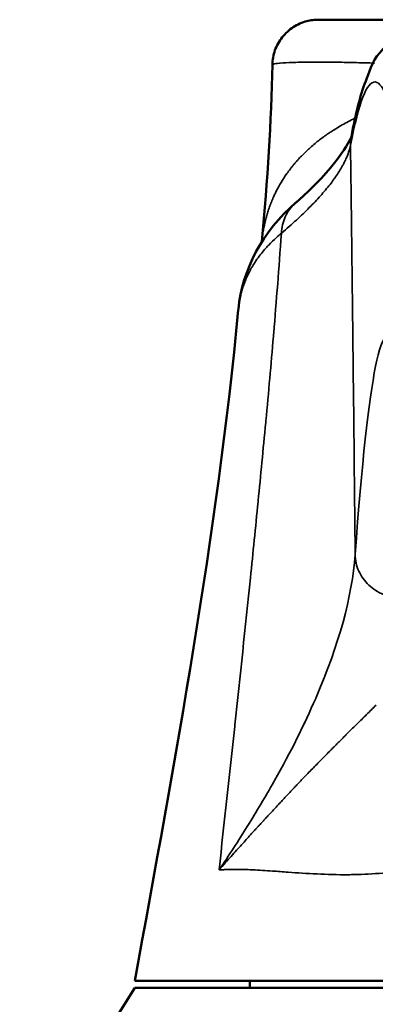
# Model space of a CAD drawing. Header units: inches. Extents: x 0 to 136, y 2 to 86.
# Tile 13 of 144: x 39.343 to 39.951, y 19.146 to 20.828. Entities that reach past the tile are written whole.
import ezdxf

# ---------------------------------------------------------------- set-up
doc = ezdxf.new("R2010")
doc.units = ezdxf.units.IN
doc.header["$LTSCALE"] = 4
doc.header["$MEASUREMENT"] = 0
doc.layers.add('Visible (ANSI)', color=7, linetype='Continuous', lineweight=50)
doc.layers.add('Visible Narrow (ANSI)', color=7, linetype='Continuous', lineweight=35)

msp = doc.modelspace()

# ---------------------------------------------------------------- linework, layer by layer
at = {"layer": 'Visible (ANSI)'}
for p, q in [((39.8535, 20.8275), (40.8002, 20.8275)), ((39.7748, 20.7505), (39.7748, 20.7505)), ((39.8154, 20.5155), (39.8154, 20.5155)), ((39.7923, 20.4776), (39.7923, 20.4777)), ((39.8046, 20.4751), (39.8046, 20.4751)), ((39.783, 20.4565), (39.783, 20.4566)), ((39.7552, 20.4273), (39.7552, 20.4273)), ((39.8298, 19.6261), (39.8298, 19.6262)), ((39.3426, 18.859), (39.5394, 19.174)), ((40.184, 19.1858), (39.5394, 19.1858)), ((39.5394, 19.174), (41.1143, 19.174)), ((39.7363, 19.174), (39.7363, 19.1858))]:
    msp.add_line(p, q, dxfattribs=at)
for points, knots in [([(39.7748, 20.7505), (39.775, 20.7589), (39.7765, 20.7673), (39.7822, 20.7833), (39.7864, 20.7909), (39.797, 20.8043), (39.8035, 20.8102), (39.8177, 20.8195), (39.8257, 20.823), (39.8371, 20.8259), (39.8404, 20.8265), (39.8469, 20.8273), (39.8502, 20.8275), (39.8535, 20.8275)], [0, 0, 0, 0, 0.0637688, 0.0637688, 0.1287341, 0.1287341, 0.1937033, 0.1937033, 0.2585382, 0.2585382, 0.2833569, 0.2833569, 0.3085699, 0.3085699, 0.3085699, 0.3085699]), ([(39.9099, 20.628), (39.9172, 20.6665), (39.9244, 20.6964), (39.9447, 20.749), (39.9566, 20.8), (40.0288, 20.8)], [0, 0, 0, 0, 2.032568, 2.032568, 4.075039, 4.075039, 4.075039, 4.075039])]:
    msp.add_open_spline(points, degree=3, knots=knots, dxfattribs=at)
for points in [[(39.7567, 20.4485), (39.7669, 20.5539), (39.7727, 20.6532), (39.7748, 20.7505)], [(39.8154, 20.5155), (39.8821, 20.5728), (39.9087, 20.6219), (39.9099, 20.628)], [(39.7167, 20.333), (39.7235, 20.4004), (39.7572, 20.4655), (39.815, 20.5152)], [(39.5394, 19.1858), (39.6079, 19.558), (39.6799, 19.9484), (39.7166, 20.3318)]]:
    msp.add_open_spline(points, degree=3, dxfattribs=at)
at = {"layer": 'Visible Narrow (ANSI)'}
msp.add_ellipse((39.9728, 13.9061), major_axis=(0, 6.382), ratio=0.026177, start_param=6.195662, end_param=6.627344, dxfattribs=at)
for points, knots in [([(39.7748, 20.7505), (39.7748, 20.7506), (39.7748, 20.7506), (39.7748, 20.7506), (39.7748, 20.7509), (39.7753, 20.7513), (39.7763, 20.7516), (39.7764, 20.7516), (39.7766, 20.7517), (39.7768, 20.7517), (39.7787, 20.7522), (39.7822, 20.7527), (39.7872, 20.7532), (39.7876, 20.7532), (39.788, 20.7533), (39.7884, 20.7533), (39.7938, 20.7538), (39.8008, 20.7542), (39.8097, 20.7545), (39.8103, 20.7545), (39.8108, 20.7545), (39.8114, 20.7545), (39.8207, 20.7548), (39.8318, 20.7551), (39.8454, 20.7551), (39.846, 20.7551), (39.8467, 20.7551), (39.8474, 20.7551), (39.8546, 20.7552), (39.8625, 20.7551), (39.8712, 20.7551), (39.8792, 20.755), (39.8879, 20.7549), (39.8974, 20.7547), (39.8981, 20.7547), (39.8989, 20.7547), (39.8996, 20.7547), (39.9093, 20.7545), (39.9198, 20.7542), (39.9314, 20.7539), (39.9321, 20.7539), (39.9329, 20.7539), (39.9336, 20.7538), (39.9387, 20.7537), (39.944, 20.7535), (39.9496, 20.7533)], [0.0239766, 0.0239766, 0.0239766, 0.0239766, 0.0256457, 0.0256457, 0.0256457, 0.0572664, 0.0572664, 0.0572664, 0.0625, 0.0625, 0.0625, 0.120503, 0.120503, 0.120503, 0.125, 0.125, 0.125, 0.1837556, 0.1837556, 0.1837556, 0.1875, 0.1875, 0.1875, 0.2470046, 0.2470046, 0.2470046, 0.25, 0.25, 0.25, 0.28125, 0.28125, 0.28125, 0.3102524, 0.3102524, 0.3102524, 0.3125, 0.3125, 0.3125, 0.3418781, 0.3418781, 0.3418781, 0.34375, 0.34375, 0.34375, 0.356634, 0.356634, 0.356634, 0.356634]), ([(39.9085, 20.6131), (39.9225, 20.6864), (39.9367, 20.7225), (39.9508, 20.7212), (39.965, 20.7199), (39.9791, 20.6812), (39.9932, 20.6054)], [0, 0, 0, 0, 0.5, 0.5, 0.5, 1, 1, 1, 1]), ([(39.7567, 20.4485), (39.7568, 20.4498), (39.7569, 20.4511), (39.7571, 20.4524), (39.7573, 20.4539), (39.7575, 20.4555), (39.7577, 20.457), (39.7579, 20.4584), (39.758, 20.4596), (39.7582, 20.4608), (39.7584, 20.4621), (39.7586, 20.4634), (39.7588, 20.4648), (39.7593, 20.4674), (39.7598, 20.4701), (39.7603, 20.4727), (39.7613, 20.478), (39.7626, 20.4834), (39.7641, 20.4889), (39.7648, 20.4917), (39.7656, 20.4944), (39.7664, 20.4972), (39.7673, 20.4999), (39.7682, 20.5027), (39.7692, 20.5055), (39.7701, 20.5083), (39.7712, 20.5111), (39.7723, 20.5139), (39.7728, 20.5153), (39.7734, 20.5168), (39.774, 20.5182), (39.7743, 20.5189), (39.7745, 20.5195), (39.7749, 20.5203), (39.7752, 20.521), (39.7755, 20.5218), (39.7758, 20.5224), (39.776, 20.523), (39.7762, 20.5234), (39.7764, 20.5239), (39.7767, 20.5244), (39.7769, 20.525), (39.7771, 20.5255), (39.7776, 20.5265), (39.7781, 20.5276), (39.7786, 20.5287), (39.7796, 20.5308), (39.7807, 20.533), (39.7818, 20.5353), (39.783, 20.5375), (39.7842, 20.5398), (39.7855, 20.5422), (39.7868, 20.5446), (39.7882, 20.547), (39.7897, 20.5495), (39.7926, 20.5544), (39.7959, 20.5595), (39.7997, 20.5648), (39.8016, 20.5674), (39.8036, 20.5701), (39.8056, 20.5728), (39.8067, 20.5742), (39.8077, 20.5755), (39.8089, 20.577), (39.81, 20.5784), (39.8112, 20.5798), (39.8123, 20.5811), (39.8134, 20.5824), (39.8143, 20.5835), (39.8153, 20.5846), (39.8162, 20.5857), (39.8173, 20.5868), (39.8183, 20.588), (39.8204, 20.5903), (39.8225, 20.5925), (39.8246, 20.5947), (39.8268, 20.597), (39.829, 20.5992), (39.8313, 20.6013), (39.8335, 20.6035), (39.8358, 20.6056), (39.8382, 20.6078), (39.8406, 20.61), (39.8432, 20.6122), (39.8458, 20.6144), (39.8484, 20.6166), (39.851, 20.6187), (39.8537, 20.6208), (39.8563, 20.6228), (39.859, 20.6248), (39.8617, 20.6268), (39.8631, 20.6278), (39.8644, 20.6288), (39.8658, 20.6298), (39.8665, 20.6302), (39.8672, 20.6307), (39.8679, 20.6312), (39.8685, 20.6317), (39.8691, 20.6321), (39.8699, 20.6326), (39.8707, 20.6332), (39.8717, 20.6338), (39.8726, 20.6344), (39.8735, 20.635), (39.8744, 20.6356), (39.8753, 20.6362), (39.877, 20.6373), (39.8788, 20.6385), (39.8806, 20.6396), (39.8842, 20.6419), (39.8878, 20.6441), (39.8914, 20.6461), (39.8986, 20.6503), (39.9058, 20.6542), (39.913, 20.6578), (39.9141, 20.6583), (39.9153, 20.6589), (39.9164, 20.6595)], [0.1178503, 0.1178503, 0.1178503, 0.1178503, 0.1210938, 0.1210938, 0.1210938, 0.125, 0.125, 0.125, 0.1289062, 0.1289062, 0.1289062, 0.1328125, 0.1328125, 0.1328125, 0.140625, 0.140625, 0.140625, 0.15625, 0.15625, 0.15625, 0.1640625, 0.1640625, 0.1640625, 0.171875, 0.171875, 0.171875, 0.1796875, 0.1796875, 0.1796875, 0.1835938, 0.1835938, 0.1835938, 0.1855469, 0.1855469, 0.1855469, 0.1875, 0.1875, 0.1875, 0.1894531, 0.1894531, 0.1894531, 0.1914062, 0.1914062, 0.1914062, 0.1953125, 0.1953125, 0.1953125, 0.203125, 0.203125, 0.203125, 0.2109375, 0.2109375, 0.2109375, 0.21875, 0.21875, 0.21875, 0.234375, 0.234375, 0.234375, 0.2421875, 0.2421875, 0.2421875, 0.2460938, 0.2460938, 0.2460938, 0.25, 0.25, 0.25, 0.2539062, 0.2539062, 0.2539062, 0.2578125, 0.2578125, 0.2578125, 0.265625, 0.265625, 0.265625, 0.2734375, 0.2734375, 0.2734375, 0.28125, 0.28125, 0.28125, 0.2890625, 0.2890625, 0.2890625, 0.296875, 0.296875, 0.296875, 0.3046875, 0.3046875, 0.3046875, 0.3085938, 0.3085938, 0.3085938, 0.3105469, 0.3105469, 0.3105469, 0.3125, 0.3125, 0.3125, 0.3144531, 0.3144531, 0.3144531, 0.3164062, 0.3164062, 0.3164062, 0.3203125, 0.3203125, 0.3203125, 0.328125, 0.328125, 0.328125, 0.34375, 0.34375, 0.34375, 0.3462303, 0.3462303, 0.3462303, 0.3462303]), ([(39.9085, 20.6131), (39.9069, 20.6054), (39.9042, 20.5975), (39.9006, 20.5896), (39.9001, 20.5883), (39.8994, 20.587), (39.8988, 20.5857), (39.8982, 20.5844), (39.8975, 20.5831), (39.8968, 20.5817), (39.8961, 20.5804), (39.8953, 20.5788), (39.8944, 20.5774), (39.891, 20.5712), (39.8871, 20.5652), (39.8828, 20.559), (39.8819, 20.5577), (39.881, 20.5564), (39.8801, 20.5552), (39.878, 20.5522), (39.8758, 20.5493), (39.8734, 20.5462), (39.8709, 20.5431), (39.8683, 20.5398), (39.8656, 20.5366), (39.8628, 20.5333), (39.86, 20.53), (39.8571, 20.5267), (39.8512, 20.5201), (39.8448, 20.5133), (39.838, 20.5065), (39.8311, 20.4996), (39.8239, 20.4926), (39.8159, 20.4853), (39.808, 20.4781), (39.7995, 20.4705), (39.7903, 20.4627)], [0, 0, 0, 0, 0.1875, 0.1875, 0.1875, 0.21875, 0.21875, 0.21875, 0.25, 0.25, 0.25, 0.28125, 0.28125, 0.28125, 0.41081, 0.41081, 0.41081, 0.4375, 0.4375, 0.4375, 0.5, 0.5, 0.5, 0.5625, 0.5625, 0.5625, 0.625, 0.625, 0.625, 0.75, 0.75, 0.75, 0.875, 0.875, 0.875, 1, 1, 1, 1]), ([(39.9085, 20.6131), (39.9085, 20.6118), (39.9085, 20.6104), (39.9085, 20.609), (39.9087, 20.5925), (39.9089, 20.5767), (39.9091, 20.5615), (39.9093, 20.5462), (39.9095, 20.5316), (39.9097, 20.5177), (39.91, 20.4901), (39.9103, 20.4653), (39.9106, 20.4434), (39.9106, 20.4427), (39.9106, 20.442), (39.9106, 20.4414), (39.9106, 20.4412), (39.9106, 20.4411), (39.9106, 20.4408), (39.9106, 20.439), (39.9107, 20.4372), (39.9107, 20.4354), (39.9112, 20.3922), (39.9117, 20.3499), (39.9122, 20.3084), (39.9123, 20.2963), (39.9125, 20.2843), (39.9126, 20.2723), (39.9126, 20.2706), (39.9126, 20.2689), (39.9127, 20.2671), (39.9135, 20.196), (39.9143, 20.1241), (39.915, 20.0515), (39.9155, 20.006), (39.916, 19.9601), (39.9164, 19.9139)], [0, 0, 0, 0, 0.004917, 0.004917, 0.004917, 0.064567, 0.064567, 0.064567, 0.125, 0.125, 0.125, 0.245184, 0.245184, 0.245184, 0.249023, 0.249023, 0.249023, 0.25, 0.25, 0.25, 0.257598, 0.257598, 0.257598, 0.4392, 0.4392, 0.4392, 0.492188, 0.492188, 0.492188, 0.5, 0.5, 0.5, 0.807344, 0.807344, 0.807344, 1, 1, 1, 1]), ([(39.8154, 20.5155), (39.8148, 20.515), (39.8142, 20.5145), (39.8136, 20.514), (39.8066, 20.5076), (39.8009, 20.4997), (39.7969, 20.4909), (39.7929, 20.4821), (39.7906, 20.4725), (39.7903, 20.4627)], [0.0682855, 0.0682855, 0.0682855, 0.0682855, 0.1045132, 0.1045132, 0.1045132, 0.5522566, 0.5522566, 0.5522566, 0.9999999, 0.9999999, 0.9999999, 0.9999999]), ([(39.7903, 20.4627), (39.7881, 20.4317), (39.786, 20.4034), (39.7839, 20.3765), (39.7816, 20.3468), (39.7793, 20.319), (39.7771, 20.2924), (39.7769, 20.2905), (39.7768, 20.2886), (39.7766, 20.2867), (39.7745, 20.2622), (39.7725, 20.2384), (39.7704, 20.2153), (39.7682, 20.1904), (39.766, 20.1663), (39.7638, 20.1426), (39.7637, 20.1415), (39.7636, 20.1404), (39.7634, 20.1393), (39.7591, 20.0931), (39.7548, 20.0488), (39.7505, 20.0054), (39.7505, 20.0049), (39.7504, 20.0044), (39.7504, 20.0039), (39.746, 19.9599), (39.7417, 19.9169), (39.7373, 19.8744), (39.7285, 19.7892), (39.7196, 19.7059), (39.7107, 19.623), (39.7106, 19.622), (39.7105, 19.621), (39.7104, 19.62), (39.7015, 19.5381), (39.6926, 19.4566), (39.6836, 19.3751)], [0, 0, 0, 0, 0.0571966, 0.0571966, 0.0571966, 0.1204856, 0.1204856, 0.1204856, 0.125, 0.125, 0.125, 0.1838239, 0.1838239, 0.1838239, 0.2470035, 0.2470035, 0.2470035, 0.25, 0.25, 0.25, 0.3735008, 0.3735008, 0.3735008, 0.375, 0.375, 0.375, 0.5, 0.5, 0.5, 0.75, 0.75, 0.75, 0.7530011, 0.7530011, 0.7530011, 1, 1, 1, 1]), ([(39.7903, 20.4627), (39.7879, 20.4608), (39.7848, 20.4581), (39.7811, 20.4548), (39.7774, 20.4515), (39.7731, 20.4474), (39.7685, 20.4426), (39.7679, 20.442), (39.7673, 20.4413), (39.7666, 20.4406), (39.7649, 20.4388), (39.7632, 20.4369), (39.7614, 20.4348), (39.759, 20.4321), (39.7566, 20.4291), (39.7541, 20.4259), (39.7516, 20.4227), (39.7491, 20.4193), (39.7467, 20.4157), (39.7455, 20.4138), (39.7443, 20.412), (39.7431, 20.4101), (39.7429, 20.4098), (39.7427, 20.4094), (39.7425, 20.4091), (39.7421, 20.4085), (39.7417, 20.4078), (39.7413, 20.4072), (39.7407, 20.4061), (39.7401, 20.4051), (39.7395, 20.4042), (39.739, 20.4033), (39.7386, 20.4025), (39.7382, 20.4018), (39.7378, 20.401), (39.7373, 20.4002), (39.7369, 20.3994), (39.736, 20.3978), (39.7352, 20.3962), (39.7344, 20.3946), (39.7329, 20.3915), (39.7315, 20.3885), (39.7302, 20.3855), (39.7289, 20.3825), (39.7278, 20.3795), (39.7267, 20.3766), (39.7266, 20.3765), (39.7266, 20.3763), (39.7265, 20.3761), (39.7255, 20.3734), (39.7246, 20.3708), (39.7238, 20.3682), (39.723, 20.3655), (39.7222, 20.3628), (39.7216, 20.3602), (39.7209, 20.3576), (39.7203, 20.355), (39.7198, 20.3526), (39.7192, 20.3501), (39.7188, 20.3477), (39.7184, 20.3454), (39.7182, 20.3442), (39.718, 20.3431), (39.7178, 20.3419), (39.7178, 20.3414), (39.7177, 20.3408), (39.7176, 20.3403), (39.7175, 20.3398), (39.7175, 20.3393), (39.7174, 20.3386), (39.7173, 20.3379), (39.7172, 20.337), (39.7171, 20.3362), (39.717, 20.3353), (39.7169, 20.3345), (39.7168, 20.3337), (39.7167, 20.3331), (39.7167, 20.3325), (39.7166, 20.3318)], [0, 0, 0, 0, 0.0625, 0.0625, 0.0625, 0.125, 0.125, 0.125, 0.1335385, 0.1335385, 0.1335385, 0.15625, 0.15625, 0.15625, 0.1875, 0.1875, 0.1875, 0.21875, 0.21875, 0.21875, 0.234375, 0.234375, 0.234375, 0.2370261, 0.2370261, 0.2370261, 0.2421875, 0.2421875, 0.2421875, 0.25, 0.25, 0.25, 0.2578125, 0.2578125, 0.2578125, 0.265625, 0.265625, 0.265625, 0.28125, 0.28125, 0.28125, 0.3125, 0.3125, 0.3125, 0.34375, 0.34375, 0.34375, 0.3456164, 0.3456164, 0.3456164, 0.375, 0.375, 0.375, 0.40625, 0.40625, 0.40625, 0.4375, 0.4375, 0.4375, 0.46875, 0.46875, 0.46875, 0.484375, 0.484375, 0.484375, 0.4921875, 0.4921875, 0.4921875, 0.5, 0.5, 0.5, 0.5078125, 0.5078125, 0.5078125, 0.515625, 0.515625, 0.515625, 0.5218947, 0.5218947, 0.5218947, 0.5218947]), ([(39.9164, 19.9139), (39.9111, 19.8416), (39.8886, 19.76), (39.8496, 19.6698), (39.8494, 19.6692), (39.8492, 19.6687), (39.8489, 19.6682), (39.8296, 19.6235), (39.8061, 19.5768), (39.7787, 19.528), (39.7782, 19.5271), (39.7777, 19.5263), (39.7772, 19.5254), (39.7631, 19.5005), (39.748, 19.4751), (39.732, 19.4494), (39.7167, 19.4249), (39.7006, 19.4001), (39.6836, 19.3751)], [0, 0, 0, 0, 0.5, 0.5, 0.5, 0.502999, 0.502999, 0.502999, 0.75, 0.75, 0.75, 0.7545042, 0.7545042, 0.7545042, 0.8802789, 0.8802789, 0.8802789, 1, 1, 1, 1]), ([(39.9164, 19.9139), (39.9165, 19.9043), (39.9186, 19.8946), (39.9266, 19.8768), (39.9324, 19.8686), (39.947, 19.8549), (39.9557, 19.8494), (39.9746, 19.8419), (39.9849, 19.8399), (39.9951, 19.8398)], [0, 0, 0, 0, 0.25, 0.25, 0.5, 0.5, 0.75, 0.75, 1, 1, 1, 1]), ([(39.6836, 19.3751), (39.691, 19.3834), (39.6978, 19.3911), (39.7043, 19.3983), (39.7107, 19.4055), (39.7167, 19.4122), (39.7222, 19.4183), (39.725, 19.4214), (39.7277, 19.4243), (39.7302, 19.4272), (39.7319, 19.4291), (39.7336, 19.4309), (39.7352, 19.4327), (39.736, 19.4336), (39.7368, 19.4344), (39.7375, 19.4352), (39.7399, 19.4378), (39.7421, 19.4403), (39.7442, 19.4426), (39.7453, 19.4438), (39.7463, 19.4449), (39.7473, 19.446), (39.7478, 19.4466), (39.7484, 19.4471), (39.7488, 19.4476), (39.7493, 19.4481), (39.7496, 19.4485), (39.7503, 19.4492), (39.7509, 19.4499), (39.7518, 19.4509), (39.7526, 19.4518), (39.7534, 19.4526), (39.7541, 19.4534), (39.7549, 19.4543), (39.7564, 19.4559), (39.7579, 19.4576), (39.7594, 19.4592), (39.7607, 19.4606), (39.762, 19.462), (39.7632, 19.4633), (39.7649, 19.4652), (39.7666, 19.467), (39.7683, 19.4688), (39.7712, 19.472), (39.7741, 19.4751), (39.7769, 19.4781), (39.7797, 19.4811), (39.7825, 19.4841), (39.7852, 19.487), (39.7863, 19.4882), (39.7875, 19.4894), (39.7886, 19.4906), (39.7928, 19.4951), (39.797, 19.4995), (39.8009, 19.5037), (39.8035, 19.5064), (39.8059, 19.509), (39.8084, 19.5116), (39.8096, 19.5129), (39.8109, 19.5142), (39.812, 19.5154), (39.8132, 19.5166), (39.8142, 19.5177), (39.8156, 19.5191), (39.8169, 19.5206), (39.8186, 19.5223), (39.8202, 19.524), (39.8218, 19.5257), (39.8233, 19.5272), (39.8248, 19.5288), (39.8277, 19.5319), (39.8307, 19.535), (39.8337, 19.538), (39.8343, 19.5386), (39.8349, 19.5393), (39.8355, 19.5399), (39.8407, 19.5453), (39.8458, 19.5505), (39.8507, 19.5555), (39.8561, 19.5611), (39.8615, 19.5665), (39.8666, 19.5717), (39.8691, 19.5743), (39.8716, 19.5768), (39.8742, 19.5793), (39.8754, 19.5806), (39.8767, 19.5819), (39.8779, 19.583), (39.879, 19.5842), (39.8801, 19.5852), (39.8815, 19.5867), (39.8829, 19.5881), (39.8847, 19.5899), (39.8864, 19.5916), (39.888, 19.5932), (39.8896, 19.5948), (39.8912, 19.5964), (39.8927, 19.5979), (39.8942, 19.5994), (39.8958, 19.6009), (39.8967, 19.6019), (39.8977, 19.6028), (39.8987, 19.6038), (39.8993, 19.6044), (39.9, 19.6051), (39.9006, 19.6057), (39.9069, 19.6119), (39.9129, 19.6179), (39.9188, 19.6237), (39.9247, 19.6295), (39.9305, 19.6352), (39.9361, 19.6407), (39.9416, 19.6462), (39.947, 19.6516), (39.9523, 19.6569)], [0, 0, 0, 0, 0.0625, 0.0625, 0.0625, 0.125, 0.125, 0.125, 0.15625, 0.15625, 0.15625, 0.1773261, 0.1773261, 0.1773261, 0.1875, 0.1875, 0.1875, 0.21875, 0.21875, 0.21875, 0.234375, 0.234375, 0.234375, 0.2421875, 0.2421875, 0.2421875, 0.25, 0.25, 0.25, 0.2578125, 0.2578125, 0.2578125, 0.265625, 0.265625, 0.265625, 0.28125, 0.28125, 0.28125, 0.2943527, 0.2943527, 0.2943527, 0.3125, 0.3125, 0.3125, 0.34375, 0.34375, 0.34375, 0.375, 0.375, 0.375, 0.3879359, 0.3879359, 0.3879359, 0.4375, 0.4375, 0.4375, 0.46875, 0.46875, 0.46875, 0.484375, 0.484375, 0.484375, 0.5, 0.5, 0.5, 0.515625, 0.515625, 0.515625, 0.53125, 0.53125, 0.53125, 0.5625, 0.5625, 0.5625, 0.5690429, 0.5690429, 0.5690429, 0.625, 0.625, 0.625, 0.6875, 0.6875, 0.6875, 0.71875, 0.71875, 0.71875, 0.734375, 0.734375, 0.734375, 0.75, 0.75, 0.75, 0.765625, 0.765625, 0.765625, 0.78125, 0.78125, 0.78125, 0.7963123, 0.7963123, 0.7963123, 0.8058932, 0.8058932, 0.8058932, 0.8125, 0.8125, 0.8125, 0.875, 0.875, 0.875, 0.9375, 0.9375, 0.9375, 1, 1, 1, 1]), ([(39.6836, 19.3751), (39.6863, 19.3753), (39.6891, 19.3755), (39.6919, 19.3756), (39.6924, 19.3757), (39.6929, 19.3757), (39.6934, 19.3757), (39.6957, 19.3758), (39.698, 19.3759), (39.7004, 19.376), (39.7015, 19.376), (39.7025, 19.376), (39.7036, 19.376), (39.7084, 19.3761), (39.7133, 19.3761), (39.7184, 19.376), (39.7207, 19.376), (39.723, 19.376), (39.7254, 19.3759), (39.7356, 19.3756), (39.7464, 19.3751), (39.7578, 19.3744), (39.7634, 19.3741), (39.7692, 19.3737), (39.7751, 19.3733), (39.7838, 19.3727), (39.7928, 19.372), (39.8021, 19.3713), (39.8175, 19.3702), (39.8338, 19.3691), (39.8512, 19.3683), (39.868, 19.3675), (39.8859, 19.3669), (39.9051, 19.367), (39.9083, 19.3671), (39.9116, 19.3671), (39.915, 19.3672), (39.9304, 19.3675), (39.9468, 19.3683), (39.9639, 19.3699), (39.984, 19.3718), (40.005, 19.3749), (40.0265, 19.3798), (40.0347, 19.3817), (40.0429, 19.3838), (40.0513, 19.3863)], [0, 0, 0, 0, 0.062819, 0.062819, 0.062819, 0.073997, 0.073997, 0.073997, 0.125396, 0.125396, 0.125396, 0.147994, 0.147994, 0.147994, 0.249559, 0.249559, 0.249559, 0.295989, 0.295989, 0.295989, 0.494293, 0.494293, 0.494293, 0.591977, 0.591977, 0.591977, 0.734369, 0.734369, 0.734369, 0.967481, 0.967481, 0.967481, 1.192167, 1.192167, 1.192167, 1.230553, 1.230553, 1.230553, 1.407711, 1.407711, 1.407711, 1.616708, 1.616708, 1.616708, 1.696362, 1.696362, 1.696362, 1.696362])]:
    msp.add_open_spline(points, degree=3, knots=knots, dxfattribs=at)
msp.add_open_spline([(39.9099, 20.628), (39.9089, 20.6231), (39.9085, 20.6181), (39.9085, 20.6131)], degree=3, dxfattribs=at)

doc.saveas('drawing.dxf')
